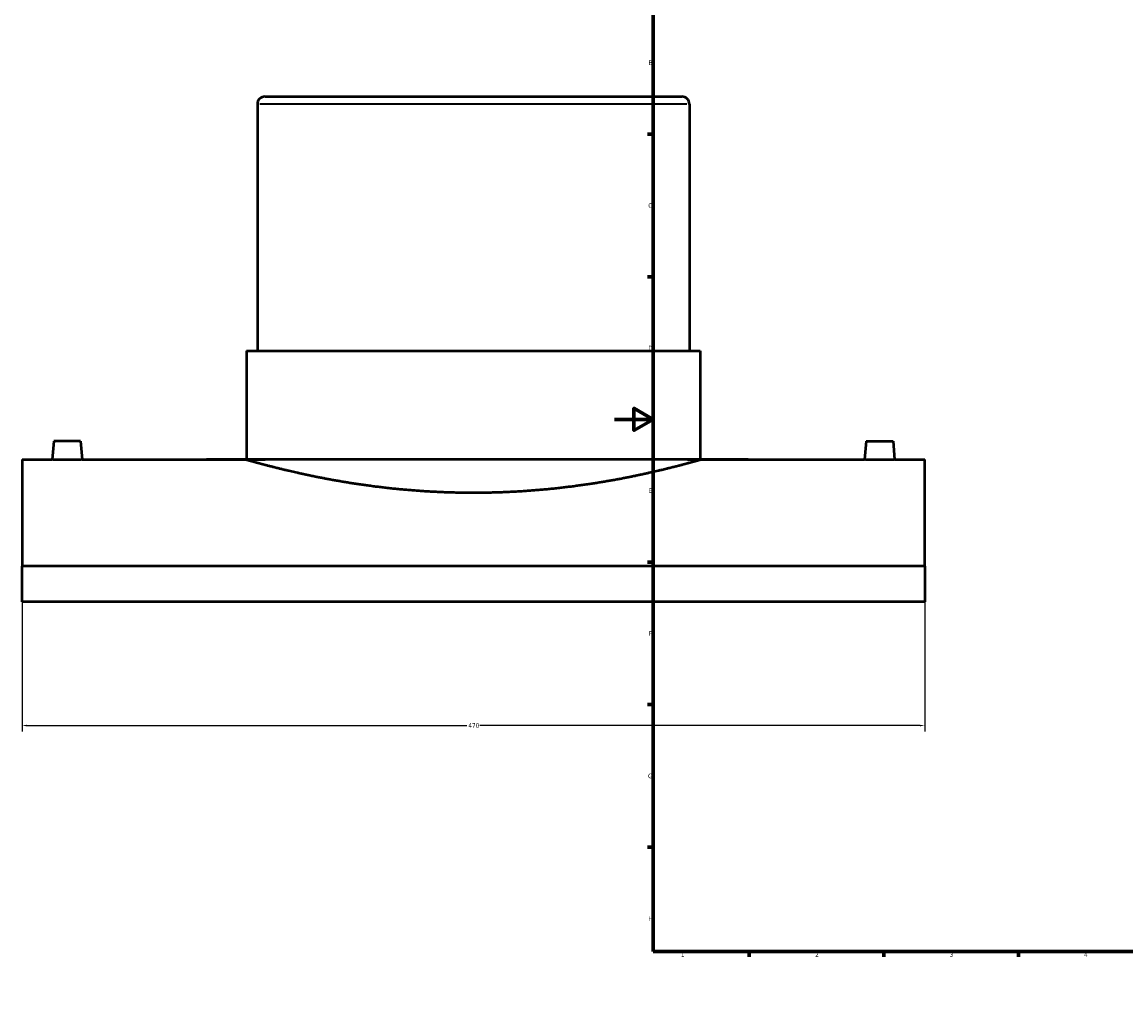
# Model space of a CAD drawing. Header units: millimetres. Extents: x -309 to 1506, y -540 to 1065.
# Tile 1 of 5: x -309 to 266, y 0 to 504. Entities that reach past the tile are written whole.
import ezdxf

# ---------------------------------------------------------------- set-up
doc = ezdxf.new("R2010")
doc.units = ezdxf.units.MM
for name, color, linetype, lineweight in [('Border (ANSI)', 7, 'Continuous', 70), ('Dimension (ANSI)', 7, 'Continuous', 25), ('Visible (ANSI)', 7, 'Continuous', 50), ('Visible Narrow (ANSI)', 7, 'Continuous', 35)]:
    doc.layers.add(name, color=color, linetype=linetype, lineweight=lineweight)
doc.styles.add('Note Text (ANSI)', font='tahoma.ttf')
doc.dimstyles.new('Default - mm (ANSI)', dxfattribs={"dimtxt": 2.399999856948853, "dimasz": 2.5, "dimexe": 3.175, "dimexo": 1.6002, "dimgap": 0.7999999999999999, "dimtad": 0, "dimtoh": 1, "dimdec": 0, "dimrnd": 1e-08, "dimzin": 4, "dimdsep": 46, "dimtxsty": 'Note Text (ANSI)', "dimcen": 0.09, "dimdle": 10, "dimclrd": 256, "dimclre": 256, "dimclrt": 5, "dimadec": 1, "dimazin": 1, "dimtfac": 1.270000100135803, "dimtofl": 0, "dimtmove": 0, "dimatfit": 3, "dimfxl": 1, "dimtolj": 1, "dimtzin": 4, "dimlwd": -1, "dimlwe": -1, "dimarcsym": 0})

# ---------------------------------------------------------------- blocks, each defined once
blk = doc.blocks.new('Borders Default Border')
at = {"layer": 'Border (ANSI)'}
for p, q in [((70.08333206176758, 574.0000152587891), (70.08333206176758, 576.8000030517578)), ((140.1666641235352, 574.0000152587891), (140.1666641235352, 576.8000030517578)), ((210.2499961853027, 574.0000152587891), (210.2499961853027, 576.8000030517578)), ((280.3333282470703, 574.0000152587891), (280.3333282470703, 576.8000030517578)), ((350.4166793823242, 574.0000152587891), (350.4166793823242, 576.8000030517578)), ((490.5833435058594, 574.0000152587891), (490.5833435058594, 576.8000030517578)), ((560.6666564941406, 574.0000152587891), (560.6666564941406, 576.8000030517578)), ((630.7500076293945, 574.0000152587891), (630.7500076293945, 576.8000030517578)), ((700.8333587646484, 574.0000152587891), (700.8333587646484, 576.8000030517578)), ((770.9166717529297, 574.0000152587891), (770.9166717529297, 576.8000030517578)), ((20, 519.7499847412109), (17.20000028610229, 519.7499847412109)), ((820.9999847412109, 519.7499847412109), (823.7999725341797, 519.7499847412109)), ((20, 445.4999923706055), (17.20000028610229, 445.4999923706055)), ((820.9999847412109, 445.4999923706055), (823.7999725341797, 445.4999923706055)), ((20, 371.25), (17.20000028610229, 371.25)), ((820.9999847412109, 371.25), (823.7999725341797, 371.25)), ((20, 222.7499961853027), (17.20000028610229, 222.7499961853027)), ((820.9999847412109, 222.7499961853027), (823.7999725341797, 222.7499961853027)), ((20, 148.5000038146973), (17.20000028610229, 148.5000038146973)), ((820.9999847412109, 148.5000038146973), (823.7999725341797, 148.5000038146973)), ((20, 74.25000190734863), (17.20000028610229, 74.25000190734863)), ((820.9999847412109, 74.25000190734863), (823.7999725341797, 74.25000190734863)), ((70.08333206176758, 20), (70.08333206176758, 17.20000028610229)), ((140.1666641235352, 20), (140.1666641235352, 17.20000028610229)), ((210.2499961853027, 20), (210.2499961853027, 17.20000028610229)), ((280.3333282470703, 20), (280.3333282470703, 17.20000028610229)), ((350.4166793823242, 20), (350.4166793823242, 17.20000028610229)), ((490.5833435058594, 20), (490.5833435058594, 17.20000028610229)), ((560.6666564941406, 20), (560.6666564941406, 17.20000028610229)), ((630.7500076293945, 20), (630.7500076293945, 17.20000028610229)), ((700.8333587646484, 20), (700.8333587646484, 17.20000028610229)), ((770.9166717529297, 20), (770.9166717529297, 17.20000028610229))]:
    blk.add_line(p, q, dxfattribs=at)
at = {"layer": 'Border (ANSI)', "flags": 128}
for points in [[(420.4999923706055, 594.0000152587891), (420.4999923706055, 574.0000152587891), (414.7264862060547, 584.0000152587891), (426.2734985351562, 584.0000152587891), (420.4999923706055, 574.0000152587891)], [(20, 20), (20, 574.0000152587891), (820.9999847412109, 574.0000152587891), (820.9999847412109, 20), (20, 20)], [(0, 297.0000076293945), (20, 297.0000076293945), (10, 302.773494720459), (10, 291.2265014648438), (20, 297.0000076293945)], [(840.9999847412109, 297.0000076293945), (820.9999847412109, 297.0000076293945), (830.9999847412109, 302.773494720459), (830.9999847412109, 291.2265014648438), (820.9999847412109, 297.0000076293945)], [(420.4999923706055, 0), (420.4999923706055, 20), (414.7264862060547, 10), (426.2734985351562, 10), (420.4999923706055, 20)]]:
    blk.add_lwpolyline(points, dxfattribs=at)
at = {"layer": 'Border (ANSI)', "color": 5, "true_color": 0x0000ff, "char_height": 2.39999994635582, "attachment_point": 7, "style": 'Note Text (ANSI)'}
for s, insert in [('1', (34.50022139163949, 574.4)), ('2', (104.39731425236, 574.4)), ('3', (174.4614475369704, 574.3494327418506)), ('4', (244.4545406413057, 574.4)), ('5', (314.6722743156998, 574.3494327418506)), ('6', (384.6922474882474, 574.3494327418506)), ('7', (454.7986208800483, 574.4)), ('8', (524.8416341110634, 574.3455429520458)), ('9', (594.9153674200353, 574.3533225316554)), ('10', (664.3497352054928, 574.3494327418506)), ('11', (734.4330685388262, 574.4)), ('12', (804.5164018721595, 574.4)), ('A', (17.37912944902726, 555.6750000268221)), ('A', (821.579129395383, 555.6750000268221)), ('B', (17.66755331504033, 481.4250000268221)), ('B', (821.8675532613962, 481.4250000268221)), ('C', (17.51467650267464, 407.1322123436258)), ('C', (821.7146764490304, 407.1322123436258)), ('D', (17.52071377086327, 332.9250000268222)), ('D', (821.7207137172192, 332.9250000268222)), ('E', (17.71423082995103, 258.6750000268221)), ('E', (821.9142307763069, 258.6750000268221)), ('F', (17.77938474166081, 184.4250000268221)), ('F', (821.9793846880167, 184.4250000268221)), ('G', (17.40381752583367, 110.1283225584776)), ('G', (821.6038174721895, 110.1283225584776)), ('H', (17.52557601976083, 35.92500002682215)), ('H', (821.7255759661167, 35.92500002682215)), ('1', (34.50022139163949, 17.20000005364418)), ('2', (104.39731425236, 17.20000005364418)), ('3', (174.4614475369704, 17.1494327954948)), ('4', (244.4545406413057, 17.20000005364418)), ('5', (314.6722743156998, 17.1494327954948)), ('6', (384.6922474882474, 17.1494327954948)), ('7', (454.7986208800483, 17.20000005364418)), ('8', (524.8416341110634, 17.14554300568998)), ('9', (594.9153674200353, 17.15332258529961)), ('10', (664.3497352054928, 17.1494327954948)), ('11', (734.4330685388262, 17.20000005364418)), ('12', (804.5164018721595, 17.20000005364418))]:
    blk.add_mtext(s, dxfattribs=dict(at, insert=insert))
blk = doc.blocks.new('*D6')
at = {"layer": 'Defpoints', "color": 0, "transparency": 16777216}
for p in [(-308.5414578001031, 220.5872979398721), (161.4585421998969, 220.5872979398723), (161.4585421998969, 137.6145466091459)]:
    blk.add_point(p, dxfattribs=at)
at = {"layer": 'Dimension (ANSI)', "transparency": 16777216}
for p, q in [((-308.5414578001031, 218.9870979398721), (-308.5414578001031, 134.439546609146)), ((161.4585421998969, 218.9870979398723), (161.4585421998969, 134.439546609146)), ((-306.0414578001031, 137.6145466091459), (-76.9453528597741, 137.6145466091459)), ((158.9585421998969, 137.6145466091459), (-70.13756274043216, 137.6145466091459))]:
    blk.add_line(p, q, dxfattribs=at)
for points in [[(-306.0414578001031, 138.0312132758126), (-306.0414578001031, 137.1978799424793), (-308.5414578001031, 137.6145466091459)], [(158.9585421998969, 138.0312132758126), (158.9585421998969, 137.1978799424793), (161.4585421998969, 137.6145466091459)]]:
    blk.add_solid(points, dxfattribs=at)
at = {"layer": 'Dimension (ANSI)', "color": 5, "transparency": 16777216, "insert": (-76.1453528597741, 138.863707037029), "char_height": 2.399999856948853, "attachment_point": 1, "style": 'Note Text (ANSI)'}
blk.add_mtext('\\A1;470', dxfattribs=at)

msp = doc.modelspace()

# ---------------------------------------------------------------- linework, layer by layer
at = {"layer": 'Visible (ANSI)'}
for p, q in [((-186.0414578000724, 461.0325170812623), (-186.0414578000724, 332.7325170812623)), ((-182.0414578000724, 465.0325170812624), (34.95854219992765, 465.0325170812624)), ((38.95854219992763, 461.0325170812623), (38.95854219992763, 332.7325170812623)), ((-191.6664578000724, 332.7325170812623), (44.58354219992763, 332.7325170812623)), ((-191.6664578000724, 332.7325170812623), (-191.6664578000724, 276.0325170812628)), ((44.58354219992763, 332.7325170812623), (44.58354219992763, 276.0325170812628)), ((-292.0414578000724, 285.6325170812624), (-292.8813489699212, 276.0325170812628)), ((-278.0414578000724, 285.6325170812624), (-292.0414578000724, 285.6325170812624)), ((-278.0414578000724, 285.6325170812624), (-277.2015666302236, 276.0325170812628)), ((130.9585421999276, 285.6325170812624), (130.1186510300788, 276.0325170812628)), ((130.9585421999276, 285.6325170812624), (144.9585421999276, 285.6325170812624)), ((144.9585421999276, 285.6325170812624), (145.7984333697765, 276.0325170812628)), ((-308.5414578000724, 276.0325170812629), (-308.5414578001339, 220.5872979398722)), ((-308.5414578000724, 276.0325170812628), (-292.8813489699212, 276.0325170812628)), ((-277.2015666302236, 276.0325170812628), (-191.6664578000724, 276.0325170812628)), ((44.58354219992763, 276.0325170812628), (130.1186510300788, 276.0325170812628)), ((145.7984333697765, 276.0325170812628), (161.4585421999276, 276.0325170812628)), ((161.4585421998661, 220.5872979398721), (161.4585421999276, 276.0325170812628)), ((161.4585421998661, 220.5872979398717), (-308.5414578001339, 220.5872979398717)), ((-308.5414578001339, 202.0029105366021), (-308.5414578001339, 220.5872979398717)), ((161.4585421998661, 220.5872979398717), (161.4585421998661, 202.0029105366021)), ((161.4585421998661, 202.0029105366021), (-308.5414578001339, 202.0029105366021))]:
    msp.add_line(p, q, dxfattribs=at)
for centre, start, end in [((-182.0414578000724, 461.0325170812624), 90, 180), ((34.95854219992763, 461.0325170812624), 0, 90)]:
    msp.add_arc(centre, 4, start, end, dxfattribs=at)
for points, knots in [([(-277.2015666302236, 276.0325170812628), (-277.2015666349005, 276.0325170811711), (-277.3981054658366, 276.0286611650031), (-278.1976256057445, 276.0147161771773), (-278.8006103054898, 276.0048265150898), (-280.1923780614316, 275.9862427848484), (-281.0740035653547, 275.9763432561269), (-283.0060822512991, 275.9623782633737), (-284.0565393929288, 275.9585135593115), (-285.0414578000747, 275.9585135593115), (-286.0263762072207, 275.9585135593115), (-287.0768333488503, 275.9623782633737), (-289.0089120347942, 275.9763432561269), (-289.8905375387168, 275.9862427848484), (-291.2823052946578, 276.0048265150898), (-291.8852899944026, 276.0147161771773), (-292.6848101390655, 276.0286611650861), (-292.8813489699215, 276.0325170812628), (-292.8813489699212, 276.0325170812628)], [3.545372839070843, 3.545372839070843, 3.545372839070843, 3.545372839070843, 3.840792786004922, 3.840792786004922, 4.136212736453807, 4.136212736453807, 4.431688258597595, 4.431688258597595, 4.727163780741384, 4.727163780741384, 4.727163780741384, 5.02263930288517, 5.02263930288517, 5.318114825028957, 5.318114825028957, 5.613534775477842, 5.613534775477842, 5.908954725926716, 5.908954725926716, 5.908954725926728, 5.908954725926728]), ([(44.58354219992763, 276.0325170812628), (44.58354219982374, 276.0325170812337), (43.86552085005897, 275.8266906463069), (40.85583389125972, 274.9868958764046), (38.564948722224, 274.3534597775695), (32.52444577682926, 272.75999763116), (28.77003016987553, 271.799984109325), (20.11098641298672, 269.7343435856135), (15.20573623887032, 268.6306607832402), (4.764088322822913, 266.4905404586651), (-1.135949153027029, 265.3778073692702), (-13.99496093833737, 263.2793794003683), (-20.95382891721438, 262.2958318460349), (-35.49223615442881, 260.6546089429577), (-43.08414030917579, 259.99732546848), (-58.377958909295, 259.1241499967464), (-66.0800757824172, 258.9090448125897), (-81.00283981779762, 258.9090448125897), (-88.70495669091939, 259.1241499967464), (-103.9987752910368, 259.99732546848), (-111.5906794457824, 260.6546089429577), (-126.1290866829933, 262.2958318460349), (-133.0879546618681, 263.2793794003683), (-145.9469664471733, 265.3778073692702), (-151.8470039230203, 266.4905404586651), (-162.2886518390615, 268.6306607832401), (-167.1939020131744, 269.7343435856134), (-175.8529457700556, 271.7999841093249), (-179.6073613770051, 272.75999763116), (-185.6478643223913, 274.3534597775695), (-187.9387494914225, 274.9868958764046), (-190.9484364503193, 275.8266906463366), (-191.6664578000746, 276.0325170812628), (-191.6664578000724, 276.0325170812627)], [17.90519583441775, 17.90519583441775, 17.90519583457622, 17.90519583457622, 20.14308018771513, 20.14308018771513, 22.3809645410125, 22.3809645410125, 24.61884889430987, 24.61884889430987, 26.85673324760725, 26.85673324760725, 29.09514785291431, 29.09514785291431, 31.33356245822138, 31.33356245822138, 33.57197706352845, 33.57197706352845, 35.81039166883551, 35.81039166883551, 38.04880627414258, 38.04880627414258, 40.28722087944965, 40.28722087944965, 42.52563548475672, 42.52563548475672, 44.76405009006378, 44.76405009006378, 47.00193444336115, 47.00193444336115, 49.23981879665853, 49.23981879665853, 51.4777031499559, 51.4777031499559, 53.71558750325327, 53.71558750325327, 53.71558750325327, 53.71558750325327]), ([(145.7984333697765, 276.0325170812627), (145.7984333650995, 276.0325170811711), (145.6018945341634, 276.0286611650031), (144.8023743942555, 276.0147161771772), (144.1993896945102, 276.0048265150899), (142.8076219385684, 275.9862427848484), (141.9259964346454, 275.9763432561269), (139.993917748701, 275.9623782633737), (138.9434606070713, 275.9585135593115), (136.9736237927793, 275.9585135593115), (135.9231666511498, 275.9623782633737), (133.9910879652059, 275.9763432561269), (133.1094624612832, 275.9862427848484), (131.7176947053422, 276.0048265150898), (131.1147100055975, 276.0147161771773), (130.3151898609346, 276.0286611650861), (130.1186510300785, 276.0325170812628), (130.1186510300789, 276.0325170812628)], [1.181790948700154, 1.181790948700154, 1.181790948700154, 1.181790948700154, 1.477210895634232, 1.477210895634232, 1.772630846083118, 1.772630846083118, 2.068106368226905, 2.068106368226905, 2.363581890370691, 2.363581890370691, 2.65905741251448, 2.65905741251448, 2.954532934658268, 2.954532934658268, 3.249952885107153, 3.249952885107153, 3.545372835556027, 3.545372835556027, 3.545372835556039, 3.545372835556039])]:
    msp.add_open_spline(points, degree=3, knots=knots, dxfattribs=at)
at = {"layer": 'Visible Narrow (ANSI)'}
msp.add_line((37.57348051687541, 461.0325170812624), (-184.6563961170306, 461.0325170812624), dxfattribs=at)

# ---------------------------------------------------------------- block references
msp.add_blockref('Borders Default Border', (0, 0))

# ---------------------------------------------------------------- dimensions: what is measured, and where the dimension line sits
at = {"layer": 'Dimension (ANSI)'}
dim = msp.add_linear_dim(base=(161.4585421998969, 137.6145466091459), p1=(-308.5414578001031, 220.5872979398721), p2=(161.4585421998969, 220.5872979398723), dimstyle='Default - mm (ANSI)', override={"dimgap": 0.7999999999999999, "dimtoh": 0, "dimdec": 0, "dimtol": 0, "dimlim": 0, "dimtp": 0, "dimtm": -0, "dimtdec": 2, "dimatfit": 1}, dxfattribs=at)
dim.commit()
dim.dimension.update_dxf_attribs({"geometry": '*D6', "text_midpoint": (-73.54145780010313, 137.6145466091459), "dimtype": 160})

doc.saveas('drawing.dxf')
